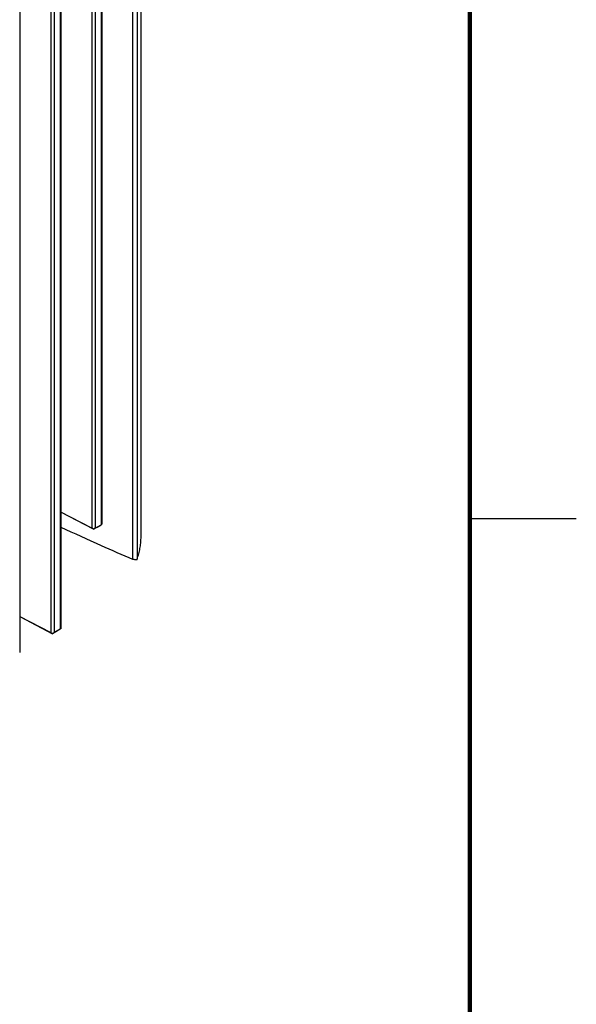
# Model space of a CAD drawing. Header units: inches. Extents: x 0 to 34, y 0 to 22.
# Tile 101 of 121: x 31.4 to 34, y 14.2 to 18.8. Entities that reach past the tile are written whole.
import ezdxf

# ---------------------------------------------------------------- set-up
doc = ezdxf.new("R2010")
doc.units = ezdxf.units.IN
doc.header["$LTSCALE"] = 1.87
doc.header["$MEASUREMENT"] = 0
doc.layers.get('0').update_dxf_attribs({"linetype": 'CONTINUOUS'})

msp = doc.modelspace()

# ---------------------------------------------------------------- linework, layer by layer
at = {"color": 7, "linetype": 'CONTINUOUS'}
for p, q in [((31.9146, 20.2017), (31.9146, 16.309)), ((31.9356, 20.2019), (31.9356, 16.3092)), ((31.5451, 20.0964), (31.5451, 15.9637)), ((31.5732, 20.1127), (31.5732, 15.9799)), ((31.5765, 20.1195), (31.5765, 15.9823)), ((31.9541, 16.4138), (31.9541, 20.1186)), ((31.5294, 20.0962), (31.5294, 15.9638)), ((31.3837, 20.0081), (31.3837, 15.871)), ((31.7223, 19.8277), (31.7223, 16.4549)), ((31.738, 19.828), (31.738, 16.4549)), ((31.7661, 19.8442), (31.7661, 16.4711)), ((31.7694, 19.851), (31.7694, 16.4734)), ((31.7223, 16.4549), (31.5765, 16.531)), ((31.7302, 16.45), (31.5765, 16.5303)), ((31.7302, 16.45), (31.7479, 16.4603)), ((31.7302, 16.45), (31.7305, 16.4505)), ((31.738, 16.4549), (31.7661, 16.4711)), ((31.7479, 16.4603), (31.7661, 16.471)), ((31.7693, 16.4729), (31.7693, 16.4734)), ((31.954, 16.4084), (31.9541, 16.4138)), ((31.3837, 16.0399), (31.5294, 15.9638)), ((31.3837, 16.0391), (31.5374, 15.9589)), ((31.5732, 15.9799), (31.5451, 15.9637)), ((31.5733, 15.9799), (31.5545, 15.9687)), ((31.5765, 15.9818), (31.5765, 15.9823)), ((31.5545, 15.9687), (31.5374, 15.9589)), ((31.5374, 15.9589), (31.5377, 15.9593)), ((31.3837, 15.8704), (31.3837, 15.871))]:
    msp.add_line(p, q, dxfattribs=at)
at = {"color": 2, "linetype": 'CONTINUOUS'}
msp.add_line((33.5, 16.5), (34, 16.5), dxfattribs=at)
at = {"color": 7, "linetype": 'CONTINUOUS', "const_width": 0.02}
msp.add_lwpolyline([(33.5, 0.5), (33.5, 21.5)], dxfattribs=at)
at = {"color": 7, "linetype": 'CONTINUOUS'}
msp.add_arc((31.7407, 16.3744), 0.2055, 341.0267, 341.4814, dxfattribs=at)
for centre, major_axis, ratio, start_param, end_param in [((31.73, 16.4504), (0.0112, -0.0062), 0.021636, 1.542006, 2.343647), ((31.73, 16.4501), (0.0112, 0.0067), 0.010538, 0.779163, 1.523884), ((31.7581, 16.4663), (0.0112, 0.0067), 0.010538, 0.034443, 0.779163), ((31.5653, 15.9751), (0.0112, 0.0067), 0.010538, 0.03513, 0.779163), ((31.5372, 15.9593), (0.0112, -0.0062), 0.021636, 1.541319, 2.343647), ((31.5372, 15.9589), (0.0112, 0.0067), 0.010538, 0.779163, 1.523197)]:
    msp.add_ellipse(centre, major_axis=major_axis, ratio=ratio, start_param=start_param, end_param=end_param, dxfattribs=at)
for points, knots in [([(31.5765, 16.4603), (31.6396, 16.4313), (31.7519, 16.3801), (31.865, 16.3303), (31.9146, 16.309)], [0, 0, 0, 0, 0.562188, 1, 1, 1, 1]), ([(31.9356, 16.3092), (31.9384, 16.3176), (31.9434, 16.3344), (31.9491, 16.3596), (31.9528, 16.3842), (31.9539, 16.4004), (31.954, 16.4084)], [0, 0, 0, 0, 0.263317, 0.518978, 0.76505, 1, 1, 1, 1]), ([(31.9303, 16.3068), (31.929, 16.3067), (31.9262, 16.3067), (31.9221, 16.307), (31.9182, 16.3078), (31.9157, 16.3086), (31.9146, 16.309)], [0, 0, 0, 0, 0.255671, 0.519682, 0.773898, 1, 1, 1, 1]), ([(31.9351, 16.3076), (31.9347, 16.3075), (31.9331, 16.3071), (31.9315, 16.3069), (31.9303, 16.3068)], [0, 0, 0, 0, 0.229173, 1, 1, 1, 1])]:
    msp.add_open_spline(points, degree=3, knots=knots, dxfattribs=at)

doc.saveas('drawing.dxf')
